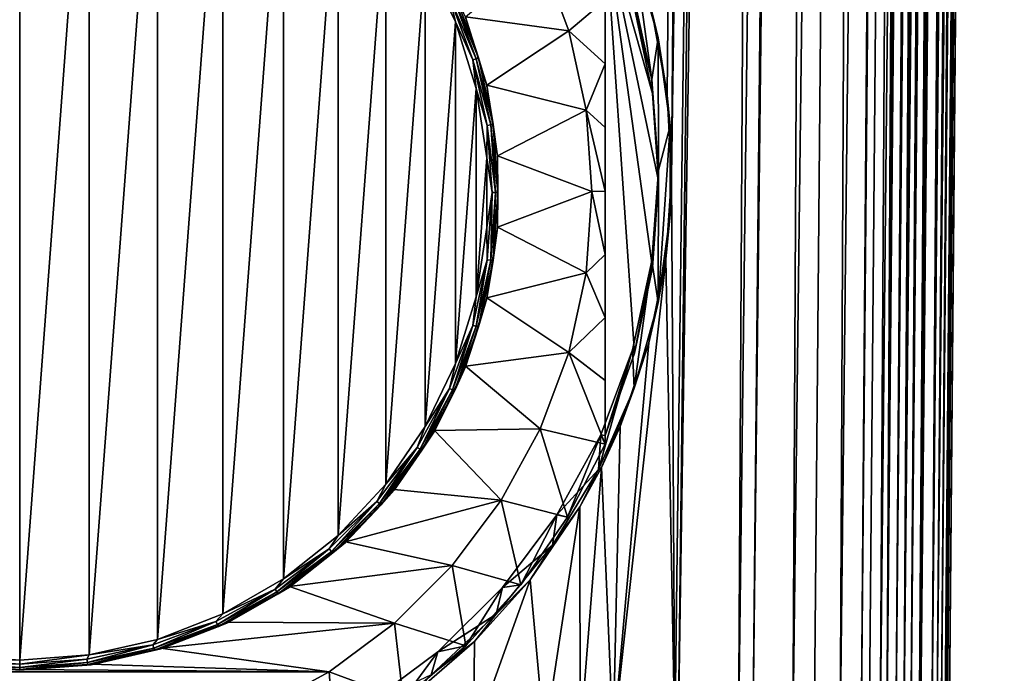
# Model space of a CAD drawing. Header units: metres. Extents: x -90 to 90, y -123 to 74.
# Tile 7 of 131: x 0 to 18, y -112 to -99. Entities that reach past the tile are written whole.
import ezdxf

# ---------------------------------------------------------------- set-up
doc = ezdxf.new("R2010")
doc.units = ezdxf.units.M
doc.layers.add('solid_11662012', color=7, linetype='CONTINUOUS')

msp = doc.modelspace()

# ---------------------------------------------------------------- linework, layer by layer
at = {"layer": 'solid_11662012'}
for points in [[(12.166338, -100.90786, -57.619541), (11.882368, -99.364075, -57.765896), (13.145051, 5.894739, -57.48753)], [(12.249502, -102.447098, -57.570297), (12.166338, -100.90786, -57.619541), (13.145051, 5.894739, -57.48753)], [(12.249502, -102.447098, -57.570297), (13.145051, 5.894739, -57.48753), (13.781243, 5.888798, -57.12344)], [(12.249502, -102.447098, -57.570297), (13.781243, 5.888798, -57.12344), (12.309244, -113.034111, -57.497665)], [(12.372658, -113.034729, -57.462215), (12.309244, -113.034111, -57.497665), (13.781243, 5.888798, -57.12344)], [(12.372658, -113.034729, -57.462215), (13.781243, 5.888798, -57.12344), (14.179542, 5.885044, -56.862328)], [(13.505107, -113.045288, -56.718384), (12.372658, -113.034729, -57.462215), (14.179542, 5.885044, -56.862328)], [(13.505107, -113.045288, -56.718384), (14.179542, 5.885044, -56.862328), (14.952001, 5.877672, -56.271763)], [(13.771912, -113.047821, -56.50877), (13.505107, -113.045288, -56.718384), (14.952001, 5.877672, -56.271763)], [(13.771912, -113.047821, -56.50877), (14.952001, 5.877672, -56.271763), (15.131041, 5.875944, -56.116871)], [(14.524571, -113.054977, -55.830326), (13.771912, -113.047821, -56.50877), (15.131041, 5.875944, -56.116871)], [(14.524571, -113.054977, -55.830326), (15.131041, 5.875944, -56.116871), (15.985646, 5.867573, -55.262051)], [(14.926398, -113.058884, -55.405231), (14.524571, -113.054977, -55.830326), (15.985646, 5.867573, -55.262051)], [(15.416077, -113.063782, -54.81134), (14.926398, -113.058884, -55.405231), (15.985646, 5.867573, -55.262051)], [(15.416077, -113.063782, -54.81134), (15.985646, 5.867573, -55.262051), (16.730871, 5.860054, -54.310352)], [(15.808626, -113.067734, -54.258095), (15.416077, -113.063782, -54.81134), (16.730871, 5.860054, -54.310352)], [(15.808626, -113.067734, -54.258095), (16.730871, 5.860054, -54.310352), (16.866058, 5.858659, -54.1092)], [(16.167419, -113.071396, -53.671272), (15.808626, -113.067734, -54.258095), (16.866058, 5.858659, -54.1092)], [(16.167419, -113.071396, -53.671272), (16.866058, 5.858659, -54.1092), (17.355825, 5.853496, -53.275688)], [(16.463842, -113.074509, -53.105251), (16.167419, -113.071396, -53.671272), (17.355825, 5.853496, -53.275688)], [(16.463842, -113.074509, -53.105251), (17.355825, 5.853496, -53.275688), (17.569237, 5.851172, -52.843639)], [(16.743069, -113.077522, -52.473057), (16.463842, -113.074509, -53.105251), (17.569237, 5.851172, -52.843639)], [(16.743069, -113.077522, -52.473057), (17.569237, 5.851172, -52.843639), (17.851381, 5.847994, -52.173176)], [(16.924417, -113.079552, -51.984272), (16.743069, -113.077522, -52.473057), (17.851381, 5.847994, -52.173176)], [(16.924417, -113.079552, -51.984272), (17.851381, 5.847994, -52.173176), (18.082304, 5.845249, -51.489803)], [(17.139853, -113.082108, -51.266918), (16.924417, -113.079552, -51.984272), (18.082304, 5.845249, -51.489803)], [(17.139853, -113.082108, -51.266918), (18.082304, 5.845249, -51.489803), (18.210295, 5.843629, -51.018921)], [(17.229906, -113.083244, -50.890713), (17.139853, -113.082108, -51.266918), (18.210295, 5.843629, -51.018921)], [(17.229906, -113.083244, -50.890713), (18.210295, 5.843629, -51.018921), (18.394505, 5.841015, -50.076061)], [(17.380363, -113.085381, -50.02211), (17.229906, -113.083244, -50.890713), (18.394505, 5.841015, -50.076061)], [(17.380363, -113.085381, -50.02211), (18.394505, 5.841015, -50.076061), (18.42732, 5.840466, -49.829792)], [(17.405481, -113.085793, -49.807739), (17.380363, -113.085381, -50.02211), (18.42732, 5.840466, -49.829792)], [(17.405481, -113.085793, -49.807739), (18.42732, 5.840466, -49.829792), (18.499296, 5.838559, -48.632053)], [(17.405481, -113.085793, -49.807739), (18.499296, 5.838559, -48.632053), (17.980703, -53.586163, -48.693527)], [(17.461445, -113.087265, -40.650002), (18.499296, 5.838559, -48.632053), (18.499296, 5.838559, -40.650002)], [(17.980703, -53.586163, -48.693527), (18.499296, 5.838559, -48.632053), (17.461445, -113.087265, -40.650002)], [(18.482023, 4.483374, -40.522301), (17.461445, -113.087265, -40.650002), (18.499296, 5.838559, -40.650002)], [(18.482023, 4.483374, -40.522301), (18.466902, 3.69435, -40.447865), (17.461445, -113.087265, -40.650002)], [(18.466902, 3.69435, -40.447865), (18.455132, 3.184781, -40.399857), (17.461445, -113.087265, -40.650002)], [(18.455132, 3.184781, -40.399857), (17.424213, -113.086937, -40.31786), (17.461445, -113.087265, -40.650002)], [(18.455132, 3.184781, -40.399857), (18.419815, 1.943168, -40.283417), (17.424213, -113.086937, -40.31786)], [(18.419815, 1.943168, -40.283417), (18.407223, 1.566018, -40.248314), (17.424213, -113.086937, -40.31786)], [(18.407223, 1.566018, -40.248314), (18.377411, 0.760954, -40.173874), (17.424213, -113.086937, -40.31786)], [(18.377411, 0.760954, -40.173874), (18.328674, -0.368769, -40.070534), (17.424213, -113.086937, -40.31786)], [(18.328674, -0.368769, -40.070534), (18.320305, -0.545399, -40.054497), (17.424213, -113.086937, -40.31786)], [(18.320305, -0.545399, -40.054497), (17.313488, -113.085976, -40.000389), (17.424213, -113.086937, -40.31786)], [(18.320305, -0.545399, -40.054497), (18.274105, -1.451955, -39.972816), (17.313488, -113.085976, -40.000389)], [(18.274105, -1.451955, -39.972816), (18.214708, -2.486061, -39.881313), (17.313488, -113.085976, -40.000389)], [(18.214708, -2.486061, -39.881313), (18.205564, -2.634729, -39.868317), (17.313488, -113.085976, -40.000389)], [(18.205564, -2.634729, -39.868317), (18.150795, -3.476771, -39.795483), (17.313488, -113.085976, -40.000389)], [(18.150795, -3.476771, -39.795483), (17.134834, -113.084412, -39.715553), (17.313488, -113.085976, -40.000389)], [(18.150795, -3.476771, -39.795483), (18.082884, -4.425425, -39.715302), (17.134834, -113.084412, -39.715553)], [(18.082884, -4.425425, -39.715302), (18.062115, -4.698122, -39.692677), (17.134834, -113.084412, -39.715553)], [(18.062115, -4.698122, -39.692677), (17.974775, -5.770588, -39.605736), (17.134834, -113.084412, -39.715553)], [(17.974775, -5.770588, -39.605736), (17.889265, -6.723168, -39.53162), (17.134834, -113.084412, -39.715553)], [(17.889265, -6.723168, -39.53162), (17.860218, -7.028336, -39.508587), (17.134834, -113.084412, -39.715553)], [(17.860218, -7.028336, -39.508587), (16.897228, -113.082344, -39.477673), (17.134834, -113.084412, -39.715553)], [(17.860218, -7.028336, -39.508587), (17.740492, -8.202741, -39.423653), (16.897228, -113.082344, -39.477673)], [(17.740492, -8.202741, -39.423653), (17.684652, -8.710179, -39.389011), (16.897228, -113.082344, -39.477673)], [(17.684652, -8.710179, -39.389011), (17.616667, -9.297882, -39.35067), (16.897228, -113.082344, -39.477673)], [(17.616667, -9.297882, -39.35067), (16.612606, -113.079857, -39.298695), (16.897228, -113.082344, -39.477673)], [(17.616667, -9.297882, -39.35067), (17.489365, -10.320354, -39.28923), (16.612606, -113.079857, -39.298695)], [(17.489365, -10.320354, -39.28923), (17.444736, -10.657236, -39.270664), (16.612606, -113.079857, -39.298695)], [(17.444736, -10.657236, -39.270664), (17.359552, -11.272241, -39.239223), (16.612606, -113.079857, -39.298695)], [(17.359552, -11.272241, -39.239223), (17.227352, -12.161071, -39.200298), (16.612606, -113.079857, -39.298695)], [(17.227352, -12.161071, -39.200298), (16.295271, -113.077087, -39.187607), (16.612606, -113.079857, -39.298695)], [(17.227352, -12.161071, -39.200298), (17.161278, -12.578143, -39.185135), (16.295271, -113.077087, -39.187607)], [(17.161278, -12.578143, -39.185135), (17.093573, -12.988146, -39.172462), (16.295271, -113.077087, -39.187607)], [(17.093573, -12.988146, -39.172462), (16.958061, -13.760192, -39.155632), (16.295271, -113.077087, -39.187607)], [(16.958061, -13.760192, -39.155632), (16.821955, -14.476129, -39.150002), (16.295271, -113.077087, -39.187607)], [(-15.961503, -113.074173, -39.150002), (15.961503, -113.074173, -39.150002), (16.821955, -14.476129, -39.150002)], [(14.38139, -16.258156, -39.150002), (-15.961503, -113.074173, -39.150002), (16.821955, -14.476129, -39.150002)], [(16.295271, -113.077087, -39.187607), (16.821955, -14.476129, -39.150002), (15.961503, -113.074173, -39.150002)], [(14.38139, -16.258156, -39.150002), (11.740017, -17.757565, -39.150002), (-15.961503, -113.074173, -39.150002)], [(11.740017, -17.757565, -39.150002), (10.357509, -18.392044, -39.150002), (-15.961503, -113.074173, -39.150002)], [(10.357509, -18.392044, -39.150002), (8.941588, -18.9459, -39.150002), (-15.961503, -113.074173, -39.150002)], [(8.941588, -18.9459, -39.150002), (6.028084, -19.805273, -39.150002), (-15.961503, -113.074173, -39.150002)], [(6.028084, -19.805273, -39.150002), (4.538603, -20.108446, -39.150002), (-15.961503, -113.074173, -39.150002)], [(4.538603, -20.108446, -39.150002), (3.033897, -20.325756, -39.150002), (-15.961503, -113.074173, -39.150002)], [(3.033897, -20.325756, -39.150002), (1.51937, -20.456408, -39.150002), (-15.961503, -113.074173, -39.150002)], [(1.51937, -20.456408, -39.150002), (0, -20.499998, -39.150002), (-15.961503, -113.074173, -39.150002)], [(17.405481, -113.085793, -49.807739), (17.980703, -53.586163, -48.693527), (17.461445, -113.087265, -48.751156)], [(17.461445, -113.087265, -48.751156), (17.980703, -53.586163, -48.693527), (17.461445, -113.087265, -40.650002)], [(-1.306296, -111.433746, -64.875084), (-1.306346, -94.052605, -65.785995), (0, -93.955231, -65.7911)], [(-1.306296, -111.433746, -64.875084), (0, -93.955231, -65.7911), (0, -111.531113, -64.86998)], [(0, -93.955231, -65.7911), (1.306296, -94.052597, -65.785995), (0, -111.531113, -64.86998)], [(1.306296, -94.052597, -65.785995), (1.306346, -111.433739, -64.875084), (0, -111.531113, -64.86998)], [(1.306296, -94.052597, -65.785995), (2.589638, -94.34436, -65.770706), (1.306346, -111.433739, -64.875084)], [(2.589638, -94.34436, -65.770706), (2.589697, -111.141968, -64.890381), (1.306346, -111.433739, -64.875084)], [(2.589638, -94.34436, -65.770706), (3.814401, -94.8237, -65.745583), (2.589697, -111.141968, -64.890381)], [(3.814401, -94.8237, -65.745583), (3.814464, -110.662613, -64.915497), (2.589697, -111.141968, -64.890381)], [(3.814401, -94.8237, -65.745583), (4.954244, -95.480209, -65.711174), (3.814464, -110.662613, -64.915497)], [(4.954244, -95.480209, -65.711174), (4.954308, -110.006088, -64.949905), (3.814464, -110.662613, -64.915497)], [(4.954244, -95.480209, -65.711174), (5.983296, -96.299095, -65.668259), (4.954308, -110.006088, -64.949905)], [(5.983296, -96.299095, -65.668259), (5.983349, -109.187195, -64.992821), (4.954308, -110.006088, -64.949905)], [(5.983296, -96.299095, -65.668259), (6.878541, -97.262009, -65.617798), (5.983349, -109.187195, -64.992821)], [(6.878541, -97.262009, -65.617798), (6.878582, -108.224281, -65.043289), (5.983349, -109.187195, -64.992821)], [(6.878541, -97.262009, -65.617798), (7.620058, -98.347534, -65.560905), (6.878582, -108.224281, -65.043289)], [(11, -97.728867, -61.287426), (11, -107.307388, -60.785439), (11, -97.89521, -64.46138)], [(11, -97.728867, -61.287426), (11.552058, -105.761749, -60.86644), (11, -107.307388, -60.785439)], [(11, -97.728867, -61.287426), (11.887486, -104.155289, -60.950634), (11.552058, -105.761749, -60.86644)], [(11, -97.728867, -61.287426), (12.000002, -102.518127, -61.036434), (11.887486, -104.155289, -60.950634)], [(11, -97.728867, -61.287426), (11.887486, -100.880966, -61.122231), (12.000002, -102.518127, -61.036434)], [(11, -97.728867, -61.287426), (11.552058, -99.274506, -61.206425), (11.887486, -100.880966, -61.122231)], [(11, -107.307388, -60.785439), (11, -99.118881, -64.646431), (11, -97.89521, -64.46138)], [(11.87786, -100.613831, -57.331017), (11.513906, -98.943069, -57.418579), (11.542562, -98.222237, -57.456356)], [(11.993794, -99.830391, -57.372074), (11.542562, -98.222237, -57.456356), (11.882368, -99.364075, -57.765896)], [(11.87786, -100.613831, -57.331017), (11.542562, -98.222237, -57.456356), (11.993794, -99.830391, -57.372074)], [(7.620058, -98.347534, -65.560905), (7.62009, -107.138756, -65.100174), (6.878582, -108.224281, -65.043289)], [(7.620058, -98.347534, -65.560905), (8.191165, -99.531242, -65.498871), (7.62009, -107.138756, -65.100174)], [(8.07425, -99.060043, -65.508377), (8.191165, -99.531242, -65.498871), (7.620058, -98.347534, -65.560905)], [(8.377872, -99.43869, -65.103172), (9.778544, -98.262642, -65.164803), (10.314548, -99.697754, -65.089592)], [(11, -99.118881, -64.646431), (10.314548, -99.697754, -65.089592), (9.778544, -98.262642, -65.164803)], [(11.552058, -99.274506, -61.206425), (11.513906, -98.943069, -57.418579), (11.87786, -100.613831, -57.331017)], [(8.133352, -99.030823, -65.466492), (8.579178, -100.224487, -65.403938), (8.07425, -99.060043, -65.508377)], [(8.07425, -99.060043, -65.508377), (8.516835, -100.245033, -65.446274), (8.191165, -99.531242, -65.498871)], [(8.579178, -100.224487, -65.403938), (8.516835, -100.245033, -65.446274), (8.07425, -99.060043, -65.508377)], [(8.133352, -99.030823, -65.466492), (8.172839, -99.009415, -65.402588), (8.62083, -100.208878, -65.339722)], [(8.133352, -99.030823, -65.466492), (8.62083, -100.208878, -65.339722), (8.579178, -100.224487, -65.403938)], [(8.377864, -99.449142, -65.302895), (8.62083, -100.208878, -65.339722), (8.172839, -99.009415, -65.402588)], [(11, -99.118881, -64.646431), (11, -100.323517, -64.76429), (10.314548, -99.697754, -65.089592)], [(11, -107.307388, -60.785439), (11, -100.323517, -64.76429), (11, -99.118881, -64.646431)], [(11.552058, -99.274506, -61.206425), (11.87786, -100.613831, -57.331017), (11.887486, -100.880966, -61.122231)], [(8.377864, -99.449142, -65.302895), (8.377872, -99.43869, -65.103172), (8.774347, -100.722275, -65.035904)], [(8.377864, -99.449142, -65.302895), (8.774347, -100.722275, -65.035904), (8.774351, -100.732758, -65.235626)], [(8.377864, -99.449142, -65.302895), (8.774351, -100.732758, -65.235626), (8.62083, -100.208878, -65.339722)], [(8.774347, -100.722275, -65.035904), (8.377872, -99.43869, -65.103172), (10.314548, -99.697754, -65.089592)], [(11.993794, -99.830391, -57.372074), (11.882368, -99.364075, -57.765896), (12.166338, -100.90786, -57.619541)], [(8.191165, -99.531242, -65.498871), (8.191189, -105.955032, -65.162216), (7.62009, -107.138756, -65.100174)], [(8.191165, -99.531242, -65.498871), (8.57918, -100.786865, -65.433067), (8.191189, -105.955032, -65.162216)], [(8.516835, -100.245033, -65.446274), (8.57918, -100.786865, -65.433067), (8.191165, -99.531242, -65.498871)], [(8.774347, -100.722275, -65.035904), (10.314548, -99.697754, -65.089592), (10.640582, -101.19445, -65.011154)], [(11, -100.323517, -64.76429), (10.640582, -101.19445, -65.011154), (10.314548, -99.697754, -65.089592)], [(11.999997, -102.319252, -57.241642), (11.87786, -100.613831, -57.331017), (11.993794, -99.830391, -57.372074)], [(12.221455, -101.484634, -57.285381), (11.993794, -99.830391, -57.372074), (12.166338, -100.90786, -57.619541)], [(11.999997, -102.319252, -57.241642), (11.993794, -99.830391, -57.372074), (12.221455, -101.484634, -57.285381)], [(8.579178, -100.224487, -65.403938), (8.850355, -101.46936, -65.338692), (8.516835, -100.245033, -65.446274)], [(8.516835, -100.245033, -65.446274), (8.786042, -101.480865, -65.381508), (8.57918, -100.786865, -65.433067)], [(8.850355, -101.46936, -65.338692), (8.786042, -101.480865, -65.381508), (8.516835, -100.245033, -65.446274)], [(8.579178, -100.224487, -65.403938), (8.62083, -100.208878, -65.339722), (8.893324, -101.459793, -65.274162)], [(8.579178, -100.224487, -65.403938), (8.893324, -101.459793, -65.274162), (8.850355, -101.46936, -65.338692)], [(8.774351, -100.732758, -65.235626), (8.893324, -101.459793, -65.274162), (8.62083, -100.208878, -65.339722)], [(11, -100.323517, -64.76429), (11, -101.52076, -64.812195), (10.640582, -101.19445, -65.011154)], [(11, -107.307388, -60.785439), (11, -101.52076, -64.812195), (11, -100.323517, -64.76429)], [(11.887486, -100.880966, -61.122231), (11.87786, -100.613831, -57.331017), (11.999997, -102.319252, -57.241642)], [(8.57918, -100.786865, -65.433067), (8.579194, -104.699409, -65.22802), (8.191189, -105.955032, -65.162216)], [(8.57918, -100.786865, -65.433067), (8.775367, -102.086113, -65.364975), (8.579194, -104.699409, -65.22802)], [(8.786042, -101.480865, -65.381508), (8.775367, -102.086113, -65.364975), (8.57918, -100.786865, -65.433067)], [(8.974836, -102.050606, -64.966286), (8.774347, -100.722275, -65.035904), (10.640582, -101.19445, -65.011154)], [(8.774351, -100.732758, -65.235626), (8.774347, -100.722275, -65.035904), (8.974836, -102.050606, -64.966286)], [(8.774351, -100.732758, -65.235626), (8.974836, -102.050606, -64.966286), (8.974834, -102.061058, -65.166016)], [(8.774351, -100.732758, -65.235626), (8.974834, -102.061058, -65.166016), (8.893324, -101.459793, -65.274162)], [(11.887486, -100.880966, -61.122231), (11.999997, -102.319252, -57.241642), (12.000002, -102.518127, -61.036434)], [(12.221455, -101.484634, -57.285381), (12.166338, -100.90786, -57.619541), (12.249502, -102.447098, -57.570297)], [(8.974836, -102.050606, -64.966286), (10.640582, -101.19445, -65.011154), (10.75, -102.722237, -64.931091)], [(11, -102.714684, -64.786949), (10.75, -102.722237, -64.931091), (10.640582, -101.19445, -65.011154)], [(11, -101.52076, -64.812195), (11, -102.714684, -64.786949), (10.640582, -101.19445, -65.011154)], [(8.786042, -101.480865, -65.381508), (8.876391, -102.742378, -65.315399), (8.775367, -102.086113, -65.364975)], [(8.850355, -101.46936, -65.338692), (8.941366, -102.740105, -65.272095), (8.786042, -101.480865, -65.381508)], [(8.941366, -102.740105, -65.272095), (8.876391, -102.742378, -65.315399), (8.786042, -101.480865, -65.381508)], [(8.850355, -101.46936, -65.338692), (8.893324, -101.459793, -65.274162), (8.984776, -102.73671, -65.207245)], [(8.850355, -101.46936, -65.338692), (8.984776, -102.73671, -65.207245), (8.941366, -102.740105, -65.272095)], [(8.974834, -102.061058, -65.166016), (8.984776, -102.73671, -65.207245), (8.893324, -101.459793, -65.274162)], [(11, -107.307388, -60.785439), (11, -102.714684, -64.786949), (11, -101.52076, -64.812195)], [(11.993794, -104.808105, -57.111206), (12.221455, -101.484634, -57.285381), (12.221455, -103.153862, -57.197899)], [(11.999997, -102.319252, -57.241642), (12.221455, -101.484634, -57.285381), (11.993794, -104.808105, -57.111206)], [(12.221455, -103.153862, -57.197899), (12.221455, -101.484634, -57.285381), (12.249502, -102.447098, -57.570297)], [(8.775367, -102.086113, -65.364975), (8.775372, -103.400162, -65.296104), (8.579194, -104.699409, -65.22802)], [(8.876391, -102.742378, -65.315399), (8.775372, -103.400162, -65.296104), (8.775367, -102.086113, -65.364975)], [(8.974834, -102.061058, -65.166016), (8.974836, -102.050606, -64.966286), (8.974836, -103.39386, -64.895889)], [(8.974834, -102.061058, -65.166016), (8.974836, -103.39386, -64.895889), (8.974834, -103.40435, -65.095612)], [(8.974834, -102.061058, -65.166016), (8.974834, -103.40435, -65.095612), (8.984776, -102.73671, -65.207245)], [(8.974836, -103.39386, -64.895889), (8.974836, -102.050606, -64.966286), (10.75, -102.722237, -64.931091)], [(11.87786, -104.024666, -57.152264), (11.999997, -102.319252, -57.241642), (11.993794, -104.808105, -57.111206)], [(12.000002, -102.518127, -61.036434), (11.999997, -102.319252, -57.241642), (11.87786, -104.024666, -57.152264)], [(12.137767, -103.995949, -57.62331), (12.249502, -102.447098, -57.570297), (12.309244, -113.034111, -57.497665)], [(12.221455, -103.153862, -57.197899), (12.249502, -102.447098, -57.570297), (12.137767, -103.995949, -57.62331)], [(12.000002, -102.518127, -61.036434), (11.87786, -104.024666, -57.152264), (11.887486, -104.155289, -60.950634)], [(8.876391, -102.742378, -65.315399), (8.786042, -104.003891, -65.249283), (8.775372, -103.400162, -65.296104)], [(8.850355, -104.010857, -65.205498), (8.786042, -104.003891, -65.249283), (8.876391, -102.742378, -65.315399)], [(8.941366, -102.740105, -65.272095), (8.893324, -104.013626, -65.140327), (8.850355, -104.010857, -65.205498)], [(8.941366, -102.740105, -65.272095), (8.850355, -104.010857, -65.205498), (8.876391, -102.742378, -65.315399)], [(8.974834, -103.40435, -65.095612), (8.893324, -104.013626, -65.140327), (8.984776, -102.73671, -65.207245)], [(8.941366, -102.740105, -65.272095), (8.984776, -102.73671, -65.207245), (8.893324, -104.013626, -65.140327)], [(8.974836, -103.39386, -64.895889), (10.75, -102.722237, -64.931091), (10.640581, -104.250031, -64.851021)], [(10.640581, -104.250031, -64.851021), (10.75, -102.722237, -64.931091), (11, -103.904709, -64.687256)], [(11, -103.904709, -64.687256), (10.75, -102.722237, -64.931091), (11, -102.714684, -64.786949)], [(11, -103.904709, -64.687256), (11, -102.714684, -64.786949), (11, -107.307388, -60.785439)], [(11.993794, -104.808105, -57.111206), (12.221455, -103.153862, -57.197899), (12.137767, -103.995949, -57.62331)], [(8.786042, -104.003891, -65.249283), (8.579194, -104.699409, -65.22802), (8.775372, -103.400162, -65.296104)], [(8.774347, -104.722198, -64.826271), (8.974836, -103.39386, -64.895889), (10.640581, -104.250031, -64.851021)], [(8.974834, -103.40435, -65.095612), (8.974836, -103.39386, -64.895889), (8.774347, -104.722198, -64.826271)], [(8.974834, -103.40435, -65.095612), (8.774347, -104.722198, -64.826271), (8.774351, -104.732651, -65.026001)], [(8.974834, -103.40435, -65.095612), (8.774351, -104.732651, -65.026001), (8.893324, -104.013626, -65.140327)], [(10.640581, -104.250031, -64.851021), (11, -103.904709, -64.687256), (11, -105.090378, -64.514473)], [(11, -105.090378, -64.514473), (11, -103.904709, -64.687256), (11, -107.307388, -60.785439)], [(8.786042, -104.003891, -65.249283), (8.516835, -105.239716, -65.184517), (8.579194, -104.699409, -65.22802)], [(8.579178, -105.25573, -65.140259), (8.516835, -105.239716, -65.184517), (8.786042, -104.003891, -65.249283)], [(8.850355, -104.010857, -65.205498), (8.579178, -105.25573, -65.140259), (8.786042, -104.003891, -65.249283)], [(8.850355, -104.010857, -65.205498), (8.62083, -105.264542, -65.074768), (8.579178, -105.25573, -65.140259)], [(8.850355, -104.010857, -65.205498), (8.893324, -104.013626, -65.140327), (8.62083, -105.264542, -65.074768)], [(8.774351, -104.732651, -65.026001), (8.62083, -105.264542, -65.074768), (8.893324, -104.013626, -65.140327)], [(12.137767, -103.995949, -57.62331), (12.309244, -113.034111, -57.497665), (11.15067, -113.023468, -58.045879)], [(11.820861, -105.56562, -57.775288), (12.137767, -103.995949, -57.62331), (11.15067, -113.023468, -58.045879)], [(11.513906, -105.695435, -57.064701), (11.87786, -104.024666, -57.152264), (11.542562, -106.41626, -57.026924)], [(11.552058, -105.761749, -60.86644), (11.87786, -104.024666, -57.152264), (11.513906, -105.695435, -57.064701)], [(11.87786, -104.024666, -57.152264), (11.993794, -104.808105, -57.111206), (11.542562, -106.41626, -57.026924)], [(11.887486, -104.155289, -60.950634), (11.87786, -104.024666, -57.152264), (11.552058, -105.761749, -60.86644)], [(11.993794, -104.808105, -57.111206), (12.137767, -103.995949, -57.62331), (11.820861, -105.56562, -57.775288)], [(8.774347, -104.722198, -64.826271), (10.640581, -104.250031, -64.851021), (10.314543, -105.746735, -64.772583)], [(10.314543, -105.746735, -64.772583), (10.640581, -104.250031, -64.851021), (11, -105.090378, -64.514473)], [(8.516835, -105.239716, -65.184517), (8.191189, -105.955032, -65.162216), (8.579194, -104.699409, -65.22802)], [(8.774351, -104.732651, -65.026001), (8.377872, -106.005783, -64.759003), (8.377864, -106.016266, -64.958733)], [(8.774351, -104.732651, -65.026001), (8.377864, -106.016266, -64.958733), (8.62083, -105.264542, -65.074768)], [(8.377872, -106.005783, -64.759003), (8.774347, -104.722198, -64.826271), (10.314543, -105.746735, -64.772583)], [(8.774351, -104.732651, -65.026001), (8.774347, -104.722198, -64.826271), (8.377872, -106.005783, -64.759003)], [(11.542562, -106.41626, -57.026924), (11.993794, -104.808105, -57.111206), (11.820861, -105.56562, -57.775288)], [(8.516835, -105.239716, -65.184517), (8.07425, -106.424713, -65.122414), (8.191189, -105.955032, -65.162216)], [(8.133352, -106.449394, -65.077698), (8.07425, -106.424713, -65.122414), (8.516835, -105.239716, -65.184517)], [(8.579178, -105.25573, -65.140259), (8.133352, -106.449394, -65.077698), (8.516835, -105.239716, -65.184517)], [(8.579178, -105.25573, -65.140259), (8.172839, -106.464005, -65.011909), (8.133352, -106.449394, -65.077698)], [(8.579178, -105.25573, -65.140259), (8.62083, -105.264542, -65.074768), (8.172839, -106.464005, -65.011909)], [(10.314543, -105.746735, -64.772583), (11, -105.090378, -64.514473), (11, -106.2761, -64.271339)], [(11, -106.2761, -64.271339), (11, -105.090378, -64.514473), (11, -107.307388, -60.785439)], [(8.377864, -106.016266, -64.958733), (8.172839, -106.464005, -65.011909), (8.62083, -105.264542, -65.074768)], [(11.281612, -107.139633, -58.008381), (11.820861, -105.56562, -57.775288), (11.15067, -113.023468, -58.045879)], [(11.542562, -106.41626, -57.026924), (11.820861, -105.56562, -57.775288), (11.281612, -107.139633, -58.008381)], [(8.377872, -106.005783, -64.759003), (10.314543, -105.746735, -64.772583), (9.778537, -107.181847, -64.697372)], [(9.778537, -107.181847, -64.697372), (10.314543, -105.746735, -64.772583), (11, -107.473724, -63.959393)], [(10.314543, -105.746735, -64.772583), (11, -106.2761, -64.271339), (11, -107.473724, -63.959393)], [(11.513906, -105.695435, -57.064701), (11.542562, -106.41626, -57.026924), (10.876671, -107.947166, -56.946693)], [(10.915595, -107.297371, -56.980747), (11.513906, -105.695435, -57.064701), (10.876671, -107.947166, -56.946693)], [(11, -107.307388, -60.785439), (11.513906, -105.695435, -57.064701), (10.915595, -107.297371, -56.980747)], [(11.552058, -105.761749, -60.86644), (11.513906, -105.695435, -57.064701), (11, -107.307388, -60.785439)], [(8.07425, -106.424713, -65.122414), (7.62009, -107.138756, -65.100174), (8.191189, -105.955032, -65.162216)], [(7.79422, -107.216087, -64.695572), (8.377872, -106.005783, -64.759003), (9.778537, -107.181847, -64.697372)], [(8.377864, -106.016266, -64.958733), (8.377872, -106.005783, -64.759003), (7.79422, -107.216087, -64.695572)], [(8.377864, -106.016266, -64.958733), (7.79422, -107.216087, -64.695572), (7.794229, -107.22654, -64.895302)], [(8.377864, -106.016266, -64.958733), (7.794229, -107.22654, -64.895302), (8.172839, -106.464005, -65.011909)], [(11, -106.2761, -64.271339), (11, -107.307388, -60.785439), (11, -107.473724, -63.959393)], [(8.07425, -106.424713, -65.122414), (7.467296, -107.534737, -65.06424), (7.62009, -107.138756, -65.100174)], [(7.521955, -107.567551, -65.019104), (7.467296, -107.534737, -65.06424), (8.07425, -106.424713, -65.122414)], [(8.133352, -106.449394, -65.077698), (7.521955, -107.567551, -65.019104), (8.07425, -106.424713, -65.122414)], [(8.133352, -106.449394, -65.077698), (7.558475, -107.587585, -64.953018), (7.521955, -107.567551, -65.019104)], [(8.133352, -106.449394, -65.077698), (8.172839, -106.464005, -65.011909), (7.558475, -107.587585, -64.953018)], [(7.794229, -107.22654, -64.895302), (7.558475, -107.587585, -64.953018), (8.172839, -106.464005, -65.011909)], [(10.876671, -107.947166, -56.946693), (11.542562, -106.41626, -57.026924), (10.928738, -107.908058, -58.142559)], [(11.542562, -106.41626, -57.026924), (11.281612, -107.139633, -58.008381), (10.928738, -107.908058, -58.142559)], [(7.467296, -107.534737, -65.06424), (6.878582, -108.224281, -65.043289), (7.62009, -107.138756, -65.100174)], [(7.794229, -107.22654, -64.895302), (7.036494, -108.325943, -64.637413), (7.036483, -108.336418, -64.837135)], [(7.794229, -107.22654, -64.895302), (7.036483, -108.336418, -64.837135), (7.558475, -107.587585, -64.953018)], [(7.036494, -108.325943, -64.637413), (7.79422, -107.216087, -64.695572), (9.043462, -108.526184, -64.626915)], [(7.794229, -107.22654, -64.895302), (7.79422, -107.216087, -64.695572), (7.036494, -108.325943, -64.637413)], [(7.79422, -107.216087, -64.695572), (9.778537, -107.181847, -64.697372), (9.043462, -108.526184, -64.626915)], [(9.043462, -108.526184, -64.626915), (9.778537, -107.181847, -64.697372), (10.292552, -108.845566, -63.887501)], [(9.778537, -107.181847, -64.697372), (11, -107.473724, -63.959393), (10.292552, -108.845566, -63.887501)], [(10.928738, -107.908058, -58.142559), (11.281612, -107.139633, -58.008381), (11.15067, -113.023468, -58.045879)], [(10.095026, -108.798073, -56.9021), (10.915595, -107.297371, -56.980747), (10.876671, -107.947166, -56.946693)], [(10.292552, -108.845566, -63.887501), (10.915595, -107.297371, -56.980747), (10.095026, -108.798073, -56.9021)], [(10.292552, -108.845566, -63.887501), (11, -107.473724, -63.959393), (10.915595, -107.297371, -56.980747)], [(11, -107.473724, -63.959393), (11, -107.307388, -60.785439), (10.915595, -107.297371, -56.980747)], [(7.467296, -107.534737, -65.06424), (6.708329, -108.547211, -65.011177), (6.878582, -108.224281, -65.043289)], [(6.757433, -108.587433, -64.965652), (6.708329, -108.547211, -65.011177), (7.467296, -107.534737, -65.06424)], [(7.521955, -107.567551, -65.019104), (6.757433, -108.587433, -64.965652), (7.467296, -107.534737, -65.06424)], [(7.521955, -107.567551, -65.019104), (6.790241, -108.612419, -64.899315), (6.757433, -108.587433, -64.965652)], [(7.521955, -107.567551, -65.019104), (7.558475, -107.587585, -64.953018), (6.790241, -108.612419, -64.899315)], [(7.036483, -108.336418, -64.837135), (6.790241, -108.612419, -64.899315), (7.558475, -107.587585, -64.953018)], [(10.008006, -109.373734, -56.871929), (10.876671, -107.947166, -56.946693), (10.524297, -108.651306, -58.27874)], [(10.095026, -108.798073, -56.9021), (10.876671, -107.947166, -56.946693), (10.008006, -109.373734, -56.871929)], [(10.524297, -108.651306, -58.27874), (10.928738, -107.908058, -58.142559), (10.529027, -113.017853, -58.269138)], [(10.876671, -107.947166, -56.946693), (10.928738, -107.908058, -58.142559), (10.524297, -108.651306, -58.27874)], [(10.928738, -107.908058, -58.142559), (11.15067, -113.023468, -58.045879), (10.529027, -113.017853, -58.269138)], [(6.708329, -108.547211, -65.011177), (5.983349, -109.187195, -64.992821), (6.878582, -108.224281, -65.043289)], [(6.121545, -109.310669, -64.5858), (7.036494, -108.325943, -64.637413), (9.043462, -108.526184, -64.626915)], [(7.036483, -108.336418, -64.837135), (7.036494, -108.325943, -64.637413), (6.121545, -109.310669, -64.5858)], [(7.036483, -108.336418, -64.837135), (6.121545, -109.310669, -64.5858), (6.121555, -109.321129, -64.78553)], [(7.036483, -108.336418, -64.837135), (6.121555, -109.321129, -64.78553), (6.790241, -108.612419, -64.899315)], [(6.708329, -108.547211, -65.011177), (5.8128, -109.441513, -64.96431), (5.983349, -109.187195, -64.992821)], [(5.85535, -109.488281, -64.918442), (5.8128, -109.441513, -64.96431), (6.708329, -108.547211, -65.011177)], [(6.757433, -108.587433, -64.965652), (5.85535, -109.488281, -64.918442), (6.708329, -108.547211, -65.011177)], [(6.757433, -108.587433, -64.965652), (5.883777, -109.517647, -64.851875), (5.85535, -109.488281, -64.918442)], [(6.757433, -108.587433, -64.965652), (6.790241, -108.612419, -64.899315), (5.883777, -109.517647, -64.851875)], [(6.121545, -109.310669, -64.5858), (9.043462, -108.526184, -64.626915), (8.124299, -109.752357, -64.562653)], [(8.124299, -109.752357, -64.562653), (9.043462, -108.526184, -64.626915), (9.414525, -110.11515, -63.820965)], [(9.043462, -108.526184, -64.626915), (10.292552, -108.845566, -63.887501), (9.414525, -110.11515, -63.820965)], [(6.121555, -109.321129, -64.78553), (5.883777, -109.517647, -64.851875), (6.790241, -108.612419, -64.899315)], [(9.587907, -110.021591, -58.525345), (10.524297, -108.651306, -58.27874), (9.861487, -113.011871, -58.458961)], [(10.008006, -109.373734, -56.871929), (10.524297, -108.651306, -58.27874), (9.587907, -110.021591, -58.525345)], [(10.524297, -108.651306, -58.27874), (10.529027, -113.017853, -58.269138), (9.861487, -113.011871, -58.458961)], [(9.068998, -110.166801, -56.830368), (10.095026, -108.798073, -56.9021), (10.008006, -109.373734, -56.871929)], [(9.414525, -110.11515, -63.820965), (10.095026, -108.798073, -56.9021), (9.068998, -110.166801, -56.830368)], [(9.414525, -110.11515, -63.820965), (10.292552, -108.845566, -63.887501), (10.095026, -108.798073, -56.9021)], [(5.8128, -109.441513, -64.96431), (4.954308, -110.006088, -64.949905), (5.983349, -109.187195, -64.992821)], [(6.121555, -109.321129, -64.78553), (5.06989, -110.148186, -64.541908), (5.06988, -110.158661, -64.741638)], [(6.121555, -109.321129, -64.78553), (5.06988, -110.158661, -64.741638), (5.883777, -109.517647, -64.851875)], [(5.06989, -110.148186, -64.541908), (6.121545, -109.310669, -64.5858), (8.124299, -109.752357, -64.562653)], [(6.121555, -109.321129, -64.78553), (6.121545, -109.310669, -64.5858), (5.06989, -110.148186, -64.541908)], [(5.8128, -109.441513, -64.96431), (4.79894, -110.19944, -64.924591), (4.954308, -110.006088, -64.949905)], [(4.834067, -110.251755, -64.878426), (4.79894, -110.19944, -64.924591), (5.8128, -109.441513, -64.96431)], [(5.85535, -109.488281, -64.918442), (4.834067, -110.251755, -64.878426), (5.8128, -109.441513, -64.96431)], [(5.85535, -109.488281, -64.918442), (4.857537, -110.284828, -64.811668), (4.834067, -110.251755, -64.878426)], [(5.85535, -109.488281, -64.918442), (5.883777, -109.517647, -64.851875), (4.857537, -110.284828, -64.811668)], [(8.952531, -110.669296, -56.804031), (10.008006, -109.373734, -56.871929), (9.587907, -110.021591, -58.525345)], [(9.068998, -110.166801, -56.830368), (10.008006, -109.373734, -56.871929), (8.952531, -110.669296, -56.804031)], [(5.06988, -110.158661, -64.741638), (4.857537, -110.284828, -64.811668), (5.883777, -109.517647, -64.851875)], [(5.06989, -110.148186, -64.541908), (8.124299, -109.752357, -64.562653), (7.039738, -110.835426, -64.50589)], [(7.039738, -110.835426, -64.50589), (8.124299, -109.752357, -64.562653), (8.380338, -111.261635, -63.76088)], [(8.124299, -109.752357, -64.562653), (9.414525, -110.11515, -63.820965), (8.380338, -111.261635, -63.76088)], [(4.79894, -110.19944, -64.924591), (3.814464, -110.662613, -64.915497), (4.954308, -110.006088, -64.949905)], [(9.587907, -110.021591, -58.525345), (8.527802, -113, -58.69418), (8.545914, -111.183983, -58.692238)], [(9.587907, -110.021591, -58.525345), (9.861487, -113.011871, -58.458961), (8.527802, -113, -58.69418)], [(8.952531, -110.669296, -56.804031), (9.587907, -110.021591, -58.525345), (8.545914, -111.183983, -58.692238)], [(4.79894, -110.19944, -64.924591), (3.687386, -110.805565, -64.892822), (3.814464, -110.662613, -64.915497)], [(3.714378, -110.862312, -64.846428), (3.687386, -110.805565, -64.892822), (4.79894, -110.19944, -64.924591)], [(4.834067, -110.251755, -64.878426), (3.714378, -110.862312, -64.846428), (4.79894, -110.19944, -64.924591)], [(4.834067, -110.251755, -64.878426), (3.732411, -110.898346, -64.77951), (3.714378, -110.862312, -64.846428)], [(4.834067, -110.251755, -64.878426), (4.857537, -110.284828, -64.811668), (3.732411, -110.898346, -64.77951)], [(3.904946, -110.819847, -64.506706), (5.06989, -110.148186, -64.541908), (7.039738, -110.835426, -64.50589)], [(5.06988, -110.158661, -64.741638), (5.06989, -110.148186, -64.541908), (3.904946, -110.819847, -64.506706)], [(5.06988, -110.158661, -64.741638), (3.904946, -110.819847, -64.506706), (3.904954, -110.830307, -64.706436)], [(5.06988, -110.158661, -64.741638), (3.904954, -110.830307, -64.706436), (4.857537, -110.284828, -64.811668)], [(7.858339, -111.375809, -56.767006), (9.068998, -110.166801, -56.830368), (8.952531, -110.669296, -56.804031)], [(8.380338, -111.261635, -63.76088), (9.068998, -110.166801, -56.830368), (7.858339, -111.375809, -56.767006)], [(8.380338, -111.261635, -63.76088), (9.414525, -110.11515, -63.820965), (9.068998, -110.166801, -56.830368)], [(3.904954, -110.830307, -64.706436), (3.732411, -110.898346, -64.77951), (4.857537, -110.284828, -64.811668)], [(3.687386, -110.805565, -64.892822), (2.500768, -111.247543, -64.869659), (2.589697, -111.141968, -64.890381)], [(2.519074, -111.307526, -64.823097), (2.500768, -111.247543, -64.869659), (3.687386, -110.805565, -64.892822)], [(3.714378, -110.862312, -64.846428), (2.519074, -111.307526, -64.823097), (3.687386, -110.805565, -64.892822)], [(3.687386, -110.805565, -64.892822), (2.589697, -111.141968, -64.890381), (3.814464, -110.662613, -64.915497)], [(7.730769, -111.808731, -56.744316), (8.952531, -110.669296, -56.804031), (8.545914, -111.183983, -58.692238)], [(7.858339, -111.375809, -56.767006), (8.952531, -110.669296, -56.804031), (7.730769, -111.808731, -56.744316)], [(3.714378, -110.862312, -64.846428), (2.531304, -111.345726, -64.756065), (2.519074, -111.307526, -64.823097)], [(3.714378, -110.862312, -64.846428), (3.732411, -110.898346, -64.77951), (2.531304, -111.345726, -64.756065)], [(2.652797, -111.321075, -64.680717), (2.531304, -111.345726, -64.756065), (3.732411, -110.898346, -64.77951)], [(3.904954, -110.830307, -64.706436), (2.652802, -111.3106, -64.480988), (2.652797, -111.321075, -64.680717)], [(3.904954, -110.830307, -64.706436), (2.652797, -111.321075, -64.680717), (3.732411, -110.898346, -64.77951)], [(2.652802, -111.3106, -64.480988), (3.904946, -110.819847, -64.506706), (7.039738, -110.835426, -64.50589)], [(3.904954, -110.830307, -64.706436), (3.904946, -110.819847, -64.506706), (2.652802, -111.3106, -64.480988)], [(2.652802, -111.3106, -64.480988), (7.039738, -110.835426, -64.50589), (5.811882, -111.753326, -64.457787)], [(5.811882, -111.753326, -64.457787), (7.039738, -110.835426, -64.50589), (7.2072, -112.265915, -63.708248)], [(7.039738, -110.835426, -64.50589), (8.380338, -111.261635, -63.76088), (7.2072, -112.265915, -63.708248)], [(2.500768, -111.247543, -64.869659), (1.306346, -111.433739, -64.875084), (2.589697, -111.141968, -64.890381)], [(2.500768, -111.247543, -64.869659), (1.263242, -111.51638, -64.855568), (1.306346, -111.433739, -64.875084)], [(1.272489, -111.578331, -64.808907), (1.263242, -111.51638, -64.855568), (2.500768, -111.247543, -64.869659)], [(2.519074, -111.307526, -64.823097), (1.272489, -111.578331, -64.808907), (2.500768, -111.247543, -64.869659)], [(2.519074, -111.307526, -64.823097), (1.278667, -111.617844, -64.741806), (1.272489, -111.578331, -64.808907)], [(2.519074, -111.307526, -64.823097), (2.531304, -111.345726, -64.756065), (1.278667, -111.617844, -64.741806)], [(1.34138, -111.619987, -64.665054), (1.278667, -111.617844, -64.741806), (2.531304, -111.345726, -64.756065)], [(1.341377, -111.60952, -64.465324), (2.652802, -111.3106, -64.480988), (5.811882, -111.753326, -64.457787)], [(2.652797, -111.321075, -64.680717), (2.652802, -111.3106, -64.480988), (1.341377, -111.60952, -64.465324)], [(2.652797, -111.321075, -64.680717), (1.341377, -111.60952, -64.465324), (1.34138, -111.619987, -64.665054)], [(2.652797, -111.321075, -64.680717), (1.34138, -111.619987, -64.665054), (2.531304, -111.345726, -64.756065)], [(7.2072, -112.265915, -63.708248), (8.380338, -111.261635, -63.76088), (7.858339, -111.375809, -56.767006)], [(7.414577, -112.165833, -58.80566), (8.545914, -111.183983, -58.692238), (8.527802, -113, -58.69418)], [(7.414577, -112.165833, -58.80566), (7.730769, -111.808731, -56.744316), (8.545914, -111.183983, -58.692238)], [(-1.263242, -111.51638, -64.855568), (-1.306296, -111.433746, -64.875084), (0, -111.531113, -64.86998)], [(-1.263242, -111.51638, -64.855568), (0, -111.606606, -64.850845), (-1.272489, -111.578331, -64.808907)], [(-1.263242, -111.51638, -64.855568), (0, -111.531113, -64.86998), (0, -111.606606, -64.850845)], [(0, -111.606606, -64.850845), (0, -111.531113, -64.86998), (1.306346, -111.433739, -64.875084)], [(1.263242, -111.51638, -64.855568), (0, -111.606606, -64.850845), (1.306346, -111.433739, -64.875084)], [(0, -111.66922, -64.804138), (0, -111.606606, -64.850845), (1.263242, -111.51638, -64.855568)], [(1.272489, -111.578331, -64.808907), (0, -111.66922, -64.804138), (1.263242, -111.51638, -64.855568)], [(6.487671, -112.400467, -56.713306), (7.858339, -111.375809, -56.767006), (7.730769, -111.808731, -56.744316)], [(7.2072, -112.265915, -63.708248), (7.858339, -111.375809, -56.767006), (6.487671, -112.400467, -56.713306)], [(-1.341377, -111.60952, -64.465324), (0, -111.7099, -64.460068), (-5.811892, -111.753319, -64.457787)], [(0, -111.7099, -64.460068), (5.811882, -111.753326, -64.457787), (-5.811892, -111.753319, -64.457787)], [(-1.34138, -111.619987, -64.665054), (0, -111.720367, -64.65979), (-1.341377, -111.60952, -64.465324)], [(-1.278667, -111.617844, -64.741806), (0, -111.709175, -64.737015), (-1.34138, -111.619987, -64.665054)], [(-1.34138, -111.619987, -64.665054), (0, -111.709175, -64.737015), (0, -111.720367, -64.65979)], [(0, -111.720367, -64.65979), (0, -111.7099, -64.460068), (-1.341377, -111.60952, -64.465324)], [(-1.272489, -111.578331, -64.808907), (0, -111.66922, -64.804138), (-1.278667, -111.617844, -64.741806)], [(-1.278667, -111.617844, -64.741806), (0, -111.66922, -64.804138), (0, -111.709175, -64.737015)], [(-1.272489, -111.578331, -64.808907), (0, -111.606606, -64.850845), (0, -111.66922, -64.804138)], [(1.272489, -111.578331, -64.808907), (1.278667, -111.617844, -64.741806), (0, -111.709175, -64.737015)], [(1.272489, -111.578331, -64.808907), (0, -111.709175, -64.737015), (0, -111.66922, -64.804138)], [(0, -111.7099, -64.460068), (1.341377, -111.60952, -64.465324), (5.811882, -111.753326, -64.457787)], [(1.34138, -111.619987, -64.665054), (1.341377, -111.60952, -64.465324), (0, -111.7099, -64.460068)], [(0, -111.720367, -64.65979), (0, -111.709175, -64.737015), (1.278667, -111.617844, -64.741806)], [(1.34138, -111.619987, -64.665054), (0, -111.720367, -64.65979), (1.278667, -111.617844, -64.741806)], [(1.34138, -111.619987, -64.665054), (0, -111.7099, -64.460068), (0, -111.720367, -64.65979)], [(-5.811892, -111.753319, -64.457787), (5.811882, -111.753326, -64.457787), (4.465704, -112.487381, -64.419319)], [(-5.811892, -111.753319, -64.457787), (4.465704, -112.487381, -64.419319), (-4.465718, -112.487373, -64.419319)], [(4.465704, -112.487381, -64.419319), (5.811882, -111.753326, -64.457787), (5.91467, -113.111259, -63.663944)], [(5.811882, -111.753326, -64.457787), (7.2072, -112.265915, -63.708248), (5.91467, -113.111259, -63.663944)]]:
    msp.add_3dface(points, dxfattribs=at)

doc.saveas('drawing.dxf')
